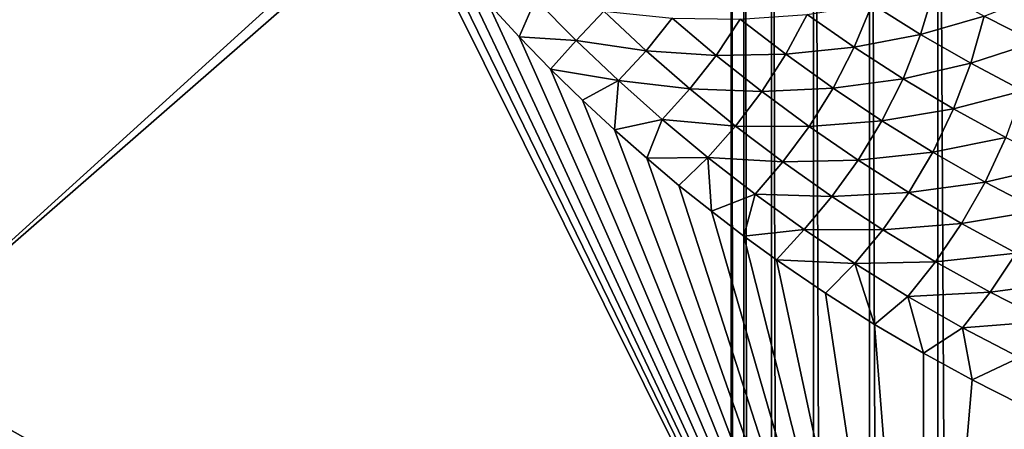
# Model space of a CAD drawing. Header units: millimetres. Extents: x -100 to 100, y -30 to 32.
# Tile 69 of 127: x -7.09 to -6.065, y 7.65 to 8.076. Entities that reach past the tile are written whole.
import ezdxf

# ---------------------------------------------------------------- set-up
doc = ezdxf.new("R2010")
doc.units = ezdxf.units.MM
doc.header["$LTSCALE"] = 81.481481
for name, color, linetype in [('3', 7, 'CONTINUOUS'), ('53', 7, 'CONTINUOUS'), ('6', 7, 'CONTINUOUS'), ('61', 7, 'CONTINUOUS'), ('62', 7, 'CONTINUOUS'), ('65', 7, 'CONTINUOUS'), ('67', 7, 'CONTINUOUS'), ('71', 7, 'CONTINUOUS'), ('75', 7, 'CONTINUOUS'), ('81', 7, 'CONTINUOUS'), ('83', 7, 'CONTINUOUS')]:
    doc.layers.add(name, color=color, linetype=linetype)

msp = doc.modelspace()

# ---------------------------------------------------------------- linework, layer by layer
at = {"layer": '3', "color": 7, "linetype": 'Continuous'}
for points in [[(-100, 30, -2), (100, 30, -2), (-100, -30, -2), (-100, 30, -2)], [(-100, -30, -2), (100, 30, -2), (100, -30, -2), (-100, -30, -2)]]:
    msp.add_3dface(points, dxfattribs=at)
at = {"layer": '53', "color": 7, "linetype": 'Continuous'}
for points in [[(79, 27.8, 669.2), (-79, 27.8, 669.2), (79, -27.8, 669.2), (79, 27.8, 669.2)], [(79, -27.8, 669.2), (-79, 27.8, 669.2), (-79, -27.8, 669.2), (79, -27.8, 669.2)]]:
    msp.add_3dface(points, dxfattribs=at)
at = {"layer": '6', "color": 7, "linetype": 'Continuous'}
for points in [[(-98, -28), (98, -28), (-98, 28), (-98, -28)], [(-98, 28), (98, -28), (98, 28), (-98, 28)]]:
    msp.add_3dface(points, dxfattribs=at)
at = {"layer": '61', "color": 7, "linetype": 'Continuous'}
for points in [[(51, 23, 14), (51, -23, 14), (-50, -23, 14), (51, 23, 14)], [(-50, 23, 14), (51, 23, 14), (-50, -23, 14), (-50, 23, 14)]]:
    msp.add_3dface(points, dxfattribs=at)
at = {"layer": '62', "color": 7, "linetype": 'Continuous'}
for points in [[(-50, -23, 18), (51, -23, 18), (-50, 23, 18), (-50, -23, 18)], [(-50, 23, 18), (51, -23, 18), (51, 23, 18), (-50, 23, 18)]]:
    msp.add_3dface(points, dxfattribs=at)
at = {"layer": '65', "linetype": 'Continuous'}
for points in [[(-38, 12, 3.1), (-38, -12, 3.1), (-6.0213, -10.1977, 3.1), (-38, 12, 3.1)], [(-6.3491, 9.4876, 3.1), (-38, 12, 3.1), (-6.3491, -9.4876, 3.1), (-6.3491, 9.4876, 3.1)], [(-6.3491, -9.4876, 3.1), (-38, 12, 3.1), (-6.3465, -9.6036, 3.1), (-6.3491, -9.4876, 3.1)], [(-6.3465, -9.6036, 3.1), (-38, 12, 3.1), (-6.3281, -9.7181, 3.1), (-6.3465, -9.6036, 3.1)], [(-6.3281, -9.7181, 3.1), (-38, 12, 3.1), (-6.2942, -9.8291, 3.1), (-6.3281, -9.7181, 3.1)], [(-6.2942, -9.8291, 3.1), (-38, 12, 3.1), (-6.2456, -9.9344, 3.1), (-6.2942, -9.8291, 3.1)], [(-6.2456, -9.9344, 3.1), (-38, 12, 3.1), (-6.1831, -10.0321, 3.1), (-6.2456, -9.9344, 3.1)], [(-6.1831, -10.0321, 3.1), (-38, 12, 3.1), (-6.1078, -10.1204, 3.1), (-6.1831, -10.0321, 3.1)], [(-6.1078, -10.1204, 3.1), (-38, 12, 3.1), (-6.0213, -10.1977, 3.1), (-6.1078, -10.1204, 3.1)], [(-6.3359, 9.3723, 3.1), (-6.3491, 9.4876, 3.1), (-6.3359, -9.3723, 3.1), (-6.3359, 9.3723, 3.1)], [(-6.3359, -9.3723, 3.1), (-6.3491, 9.4876, 3.1), (-6.3491, -9.4876, 3.1), (-6.3359, -9.3723, 3.1)], [(-6.3072, 9.2599, 3.1), (-6.3359, 9.3723, 3.1), (-6.3072, -9.2599, 3.1), (-6.3072, 9.2599, 3.1)], [(-6.3072, -9.2599, 3.1), (-6.3359, 9.3723, 3.1), (-6.3359, -9.3723, 3.1), (-6.3072, -9.2599, 3.1)], [(-6.2634, 9.1525, 3.1), (-6.3072, 9.2599, 3.1), (-6.2634, -9.1525, 3.1), (-6.2634, 9.1525, 3.1)], [(-6.2634, -9.1525, 3.1), (-6.3072, 9.2599, 3.1), (-6.3072, -9.2599, 3.1), (-6.2634, -9.1525, 3.1)], [(-6.2054, 9.052, 3.1), (-6.2634, 9.1525, 3.1), (-6.2054, -9.052, 3.1), (-6.2054, 9.052, 3.1)], [(-6.2054, -9.052, 3.1), (-6.2634, 9.1525, 3.1), (-6.2634, -9.1525, 3.1), (-6.2054, -9.052, 3.1)], [(-6.1343, 8.9604, 3.1), (-6.2054, 9.052, 3.1), (-6.1343, -8.9604, 3.1), (-6.1343, 8.9604, 3.1)], [(-6.1343, -8.9604, 3.1), (-6.2054, 9.052, 3.1), (-6.2054, -9.052, 3.1), (-6.1343, -8.9604, 3.1)], [(-6.0513, 8.8793, 3.1), (-6.1343, 8.9604, 3.1), (-6.0513, -8.8793, 3.1), (-6.0513, 8.8793, 3.1)], [(-6.0513, -8.8793, 3.1), (-6.1343, 8.9604, 3.1), (-6.1343, -8.9604, 3.1), (-6.0513, -8.8793, 3.1)]]:
    msp.add_3dface(points, dxfattribs=at)
at = {"layer": '67', "color": 253, "linetype": 'Continuous', "true_color": 0xaab4c3}
for points in [[(-7.2327, 7.7247, 8.8462), (-7.7044, 8.7635, 10.8), (-6.6982, 8.21, 8.8691), (-7.2327, 7.7247, 8.8462)], [(-6.6897, 8.1989, 8.8455), (-7.2327, 7.7247, 8.8462), (-6.6982, 8.21, 8.8691), (-6.6897, 8.1989, 8.8455)], [(-6.1487, 7.1118, 6.9428), (-7.2327, 7.7247, 8.8462), (-6.6897, 8.1989, 8.8455), (-6.1487, 7.1118, 6.9428)], [(-6.1487, 7.1118, 6.9428), (-6.6897, 8.1989, 8.8455), (-6.6609, 8.1627, 8.7669), (-6.1487, 7.1118, 6.9428)], [(-6.1487, 7.1118, 6.9428), (-6.6609, 8.1627, 8.7669), (-6.6318, 8.1278, 8.6901), (-6.1487, 7.1118, 6.9428)], [(-6.6024, 8.0942, 8.615), (-6.1487, 7.1118, 6.9428), (-6.6318, 8.1278, 8.6901), (-6.6024, 8.0942, 8.615)], [(-6.5699, 8.0587, 8.5345), (-6.1487, 7.1118, 6.9428), (-6.6024, 8.0942, 8.615), (-6.5699, 8.0587, 8.5345)], [(-6.5371, 8.025, 8.4563), (-6.1487, 7.1118, 6.9428), (-6.5699, 8.0587, 8.5345), (-6.5371, 8.025, 8.4563)], [(-6.5039, 7.9927, 8.38), (-6.1487, 7.1118, 6.9428), (-6.5371, 8.025, 8.4563), (-6.5039, 7.9927, 8.38)], [(-6.4706, 7.9619, 8.3057), (-6.1487, 7.1118, 6.9428), (-6.5039, 7.9927, 8.38), (-6.4706, 7.9619, 8.3057)], [(-6.4371, 7.9323, 8.2331), (-6.1487, 7.1118, 6.9428), (-6.4706, 7.9619, 8.3057), (-6.4371, 7.9323, 8.2331)], [(-6.4036, 7.9039, 8.1622), (-6.1487, 7.1118, 6.9428), (-6.4371, 7.9323, 8.2331), (-6.4036, 7.9039, 8.1622)], [(-6.3698, 7.8769, 8.0933), (-6.1487, 7.1118, 6.9428), (-6.4036, 7.9039, 8.1622), (-6.3698, 7.8769, 8.0933)], [(-6.336, 7.8511, 8.0261), (-6.1487, 7.1118, 6.9428), (-6.3698, 7.8769, 8.0933), (-6.336, 7.8511, 8.0261)], [(-6.3021, 7.8265, 7.9605), (-6.1487, 7.1118, 6.9428), (-6.336, 7.8511, 8.0261), (-6.3021, 7.8265, 7.9605)], [(-6.2512, 7.7916, 7.8651), (-6.1487, 7.1118, 6.9428), (-6.3021, 7.8265, 7.9605), (-6.2512, 7.7916, 7.8651)], [(-6.2001, 7.7592, 7.7732), (-6.1487, 7.1118, 6.9428), (-6.2512, 7.7916, 7.8651), (-6.2001, 7.7592, 7.7732)], [(-6.1491, 7.7292, 7.6849), (-6.1487, 7.1118, 6.9428), (-6.2001, 7.7592, 7.7732), (-6.1491, 7.7292, 7.6849)], [(-6.0983, 7.7013, 7.6001), (-6.1487, 7.1118, 6.9428), (-6.1491, 7.7292, 7.6849), (-6.0983, 7.7013, 7.6001)], [(-6.641, 6.6544, 6.9428), (-7.7423, 7.214, 8.8462), (-7.2327, 7.7247, 8.8462), (-6.641, 6.6544, 6.9428)], [(-6.1487, 7.1118, 6.9428), (-6.641, 6.6544, 6.9428), (-7.2327, 7.7247, 8.8462), (-6.1487, 7.1118, 6.9428)], [(-6.0478, 7.6757, 7.5187), (-6.1487, 7.1118, 6.9428), (-6.0983, 7.7013, 7.6001), (-6.0478, 7.6757, 7.5187)], [(-5.9976, 7.6523, 7.4409), (-6.1487, 7.1118, 6.9428), (-6.0478, 7.6757, 7.5187), (-5.9976, 7.6523, 7.4409)], [(-5.9477, 7.6308, 7.3661), (-6.1487, 7.1118, 6.9428), (-5.9976, 7.6523, 7.4409), (-5.9477, 7.6308, 7.3661)]]:
    msp.add_3dface(points, dxfattribs=at)
at = {"layer": '71', "color": 253, "linetype": 'Continuous', "true_color": 0xaab4c3}
for points in [[(-6.1521, 8.0612, 7.9564), (-6.2026, 8.0928, 8.0522), (-6.1378, 8.1091, 7.9463), (-6.1521, 8.0612, 7.9564)], [(-6.0861, 8.0803, 7.8514), (-6.1521, 8.0612, 7.9564), (-6.1378, 8.1091, 7.9463), (-6.0861, 8.0803, 7.8514)], [(-6.5699, 8.0587, 8.5345), (-6.6024, 8.0942, 8.615), (-6.5527, 8.098, 8.5641), (-6.5699, 8.0587, 8.5345)], [(-6.5105, 8.0549, 8.4639), (-6.5699, 8.0587, 8.5345), (-6.5527, 8.098, 8.5641), (-6.5105, 8.0549, 8.4639)], [(-6.5105, 8.0549, 8.4639), (-6.5527, 8.098, 8.5641), (-6.4819, 8.0852, 8.4631), (-6.5105, 8.0549, 8.4639)], [(-6.0327, 8.0531, 7.7572), (-6.0861, 8.0803, 7.8514), (-6.0243, 8.1046, 7.7445), (-6.0327, 8.0531, 7.7572)], [(-6.4378, 8.0442, 8.3638), (-6.5105, 8.0549, 8.4639), (-6.4819, 8.0852, 8.4631), (-6.4378, 8.0442, 8.3638)], [(-6.4378, 8.0442, 8.3638), (-6.4819, 8.0852, 8.4631), (-6.4108, 8.0782, 8.3617), (-6.4378, 8.0442, 8.3638)], [(-6.2212, 8.0478, 8.0599), (-6.2703, 8.082, 8.1565), (-6.2026, 8.0928, 8.0522), (-6.2212, 8.0478, 8.0599)], [(-6.1521, 8.0612, 7.9564), (-6.2212, 8.0478, 8.0599), (-6.2026, 8.0928, 8.0522), (-6.1521, 8.0612, 7.9564)], [(-6.3649, 8.0393, 8.2633), (-6.4378, 8.0442, 8.3638), (-6.4108, 8.0782, 8.3617), (-6.3649, 8.0393, 8.2633)], [(-6.3649, 8.0393, 8.2633), (-6.4108, 8.0782, 8.3617), (-6.3399, 8.0771, 8.2596), (-6.3649, 8.0393, 8.2633)], [(-6.2924, 8.0405, 8.1621), (-6.3649, 8.0393, 8.2633), (-6.3399, 8.0771, 8.2596), (-6.2924, 8.0405, 8.1621)], [(-6.2924, 8.0405, 8.1621), (-6.3399, 8.0771, 8.2596), (-6.2703, 8.082, 8.1565), (-6.2924, 8.0405, 8.1621)], [(-6.2212, 8.0478, 8.0599), (-6.2924, 8.0405, 8.1621), (-6.2703, 8.082, 8.1565), (-6.2212, 8.0478, 8.0599)], [(-6.0999, 8.0311, 7.8613), (-6.1521, 8.0612, 7.9564), (-6.0861, 8.0803, 7.8514), (-6.0999, 8.0311, 7.8613)], [(-6.0327, 8.0531, 7.7572), (-6.0999, 8.0311, 7.8613), (-6.0861, 8.0803, 7.8514), (-6.0327, 8.0531, 7.7572)], [(-6.5371, 8.025, 8.4563), (-6.5699, 8.0587, 8.5345), (-6.5105, 8.0549, 8.4639), (-6.5371, 8.025, 8.4563)], [(-6.4666, 8.0131, 8.3639), (-6.5371, 8.025, 8.4563), (-6.5105, 8.0549, 8.4639), (-6.4666, 8.0131, 8.3639)], [(-6.4666, 8.0131, 8.3639), (-6.5105, 8.0549, 8.4639), (-6.4378, 8.0442, 8.3638), (-6.4666, 8.0131, 8.3639)], [(-6.1704, 8.015, 7.9638), (-6.2212, 8.0478, 8.0599), (-6.1521, 8.0612, 7.9564), (-6.1704, 8.015, 7.9638)], [(-6.0999, 8.0311, 7.8613), (-6.1704, 8.015, 7.9638), (-6.1521, 8.0612, 7.9564), (-6.0999, 8.0311, 7.8613)], [(-6.3921, 8.0043, 8.2648), (-6.4666, 8.0131, 8.3639), (-6.4378, 8.0442, 8.3638), (-6.3921, 8.0043, 8.2648)], [(-6.3921, 8.0043, 8.2648), (-6.4378, 8.0442, 8.3638), (-6.3649, 8.0393, 8.2633), (-6.3921, 8.0043, 8.2648)], [(-6.2432, 8.0051, 8.065), (-6.2924, 8.0405, 8.1621), (-6.2212, 8.0478, 8.0599), (-6.2432, 8.0051, 8.065)], [(-6.1704, 8.015, 7.9638), (-6.2432, 8.0051, 8.065), (-6.2212, 8.0478, 8.0599), (-6.1704, 8.015, 7.9638)], [(-6.0459, 8.0025, 7.7669), (-6.0999, 8.0311, 7.8613), (-6.0327, 8.0531, 7.7572), (-6.0459, 8.0025, 7.7669)], [(-6.3174, 8.0016, 8.1652), (-6.3921, 8.0043, 8.2648), (-6.3649, 8.0393, 8.2633), (-6.3174, 8.0016, 8.1652)], [(-6.3174, 8.0016, 8.1652), (-6.3649, 8.0393, 8.2633), (-6.2924, 8.0405, 8.1621), (-6.3174, 8.0016, 8.1652)], [(-6.2432, 8.0051, 8.065), (-6.3174, 8.0016, 8.1652), (-6.2924, 8.0405, 8.1621), (-6.2432, 8.0051, 8.065)], [(-6.5039, 7.9927, 8.38), (-6.5371, 8.025, 8.4563), (-6.4666, 8.0131, 8.3639), (-6.5039, 7.9927, 8.38)], [(-6.1179, 7.9836, 7.8683), (-6.1704, 8.015, 7.9638), (-6.0999, 8.0311, 7.8613), (-6.1179, 7.9836, 7.8683)], [(-6.0459, 8.0025, 7.7669), (-6.1179, 7.9836, 7.8683), (-6.0999, 8.0311, 7.8613), (-6.0459, 8.0025, 7.7669)], [(-6.4706, 7.9619, 8.3057), (-6.5039, 7.9927, 8.38), (-6.4666, 8.0131, 8.3639), (-6.4706, 7.9619, 8.3057)], [(-6.4209, 7.9724, 8.2643), (-6.4706, 7.9619, 8.3057), (-6.4666, 8.0131, 8.3639), (-6.4209, 7.9724, 8.2643)], [(-6.4209, 7.9724, 8.2643), (-6.4666, 8.0131, 8.3639), (-6.3921, 8.0043, 8.2648), (-6.4209, 7.9724, 8.2643)], [(-6.1923, 7.9711, 7.9684), (-6.2432, 8.0051, 8.065), (-6.1704, 8.015, 7.9638), (-6.1923, 7.9711, 7.9684)], [(-6.1179, 7.9836, 7.8683), (-6.1923, 7.9711, 7.9684), (-6.1704, 8.015, 7.9638), (-6.1179, 7.9836, 7.8683)], [(-6.3446, 7.9657, 8.1662), (-6.4209, 7.9724, 8.2643), (-6.3921, 8.0043, 8.2648), (-6.3446, 7.9657, 8.1662)], [(-6.3446, 7.9657, 8.1662), (-6.3921, 8.0043, 8.2648), (-6.3174, 8.0016, 8.1652), (-6.3446, 7.9657, 8.1662)], [(-6.2682, 7.9652, 8.0676), (-6.3174, 8.0016, 8.1652), (-6.2432, 8.0051, 8.065), (-6.2682, 7.9652, 8.0676)], [(-6.1923, 7.9711, 7.9684), (-6.2682, 7.9652, 8.0676), (-6.2432, 8.0051, 8.065), (-6.1923, 7.9711, 7.9684)], [(-6.0635, 7.9537, 7.7735), (-6.1179, 7.9836, 7.8683), (-6.0459, 8.0025, 7.7669), (-6.0635, 7.9537, 7.7735)], [(-6.2682, 7.9652, 8.0676), (-6.3446, 7.9657, 8.1662), (-6.3174, 8.0016, 8.1652), (-6.2682, 7.9652, 8.0676)], [(-6.1395, 7.9385, 7.8724), (-6.1923, 7.9711, 7.9684), (-6.1179, 7.9836, 7.8683), (-6.1395, 7.9385, 7.8724)], [(-6.0635, 7.9537, 7.7735), (-6.1395, 7.9385, 7.8724), (-6.1179, 7.9836, 7.8683), (-6.0635, 7.9537, 7.7735)], [(-6.4371, 7.9323, 8.2331), (-6.4706, 7.9619, 8.3057), (-6.4209, 7.9724, 8.2643), (-6.4371, 7.9323, 8.2331)], [(-6.3736, 7.933, 8.165), (-6.4371, 7.9323, 8.2331), (-6.4209, 7.9724, 8.2643), (-6.3736, 7.933, 8.165)], [(-6.3736, 7.933, 8.165), (-6.4209, 7.9724, 8.2643), (-6.3446, 7.9657, 8.1662), (-6.3736, 7.933, 8.165)], [(-6.2954, 7.9283, 8.0679), (-6.3736, 7.933, 8.165), (-6.3446, 7.9657, 8.1662), (-6.2954, 7.9283, 8.0679)], [(-6.2954, 7.9283, 8.0679), (-6.3446, 7.9657, 8.1662), (-6.2682, 7.9652, 8.0676), (-6.2954, 7.9283, 8.0679)], [(-6.2171, 7.9301, 7.9705), (-6.2954, 7.9283, 8.0679), (-6.2682, 7.9652, 8.0676), (-6.2171, 7.9301, 7.9705)], [(-6.2171, 7.9301, 7.9705), (-6.2682, 7.9652, 8.0676), (-6.1923, 7.9711, 7.9684), (-6.2171, 7.9301, 7.9705)], [(-6.1395, 7.9385, 7.8724), (-6.2171, 7.9301, 7.9705), (-6.1923, 7.9711, 7.9684), (-6.1395, 7.9385, 7.8724)], [(-6.0848, 7.9074, 7.777), (-6.1395, 7.9385, 7.8724), (-6.0635, 7.9537, 7.7735), (-6.0848, 7.9074, 7.777)], [(-6.0072, 7.9254, 7.6793), (-6.0848, 7.9074, 7.777), (-6.0635, 7.9537, 7.7735), (-6.0072, 7.9254, 7.6793)], [(-6.4036, 7.9039, 8.1622), (-6.4371, 7.9323, 8.2331), (-6.3736, 7.933, 8.165), (-6.4036, 7.9039, 8.1622)], [(-6.3698, 7.8769, 8.0933), (-6.4036, 7.9039, 8.1622), (-6.3736, 7.933, 8.165), (-6.3698, 7.8769, 8.0933)], [(-6.3244, 7.8948, 8.066), (-6.3698, 7.8769, 8.0933), (-6.3736, 7.933, 8.165), (-6.3244, 7.8948, 8.066)], [(-6.3244, 7.8948, 8.066), (-6.3736, 7.933, 8.165), (-6.2954, 7.9283, 8.0679), (-6.3244, 7.8948, 8.066)], [(-6.1642, 7.8964, 7.8738), (-6.2171, 7.9301, 7.9705), (-6.1395, 7.9385, 7.8724), (-6.1642, 7.8964, 7.8738)], [(-6.0848, 7.9074, 7.777), (-6.1642, 7.8964, 7.8738), (-6.1395, 7.9385, 7.8724), (-6.0848, 7.9074, 7.777)], [(-6.2444, 7.8923, 7.97), (-6.3244, 7.8948, 8.066), (-6.2954, 7.9283, 8.0679), (-6.2444, 7.8923, 7.97)], [(-6.2444, 7.8923, 7.97), (-6.2954, 7.9283, 8.0679), (-6.2171, 7.9301, 7.9705), (-6.2444, 7.8923, 7.97)], [(-6.1642, 7.8964, 7.8738), (-6.2444, 7.8923, 7.97), (-6.2171, 7.9301, 7.9705), (-6.1642, 7.8964, 7.8738)], [(-6.0283, 7.8778, 7.6822), (-6.0848, 7.9074, 7.777), (-6.0072, 7.9254, 7.6793), (-6.0283, 7.8778, 7.6822)], [(-6.1094, 7.8641, 7.7777), (-6.1642, 7.8964, 7.8738), (-6.0848, 7.9074, 7.777), (-6.1094, 7.8641, 7.7777)], [(-6.0283, 7.8778, 7.6822), (-6.1094, 7.8641, 7.7777), (-6.0848, 7.9074, 7.777), (-6.0283, 7.8778, 7.6822)], [(-6.336, 7.8511, 8.0261), (-6.3698, 7.8769, 8.0933), (-6.3244, 7.8948, 8.066), (-6.336, 7.8511, 8.0261)], [(-6.2734, 7.8579, 7.9674), (-6.336, 7.8511, 8.0261), (-6.3244, 7.8948, 8.066), (-6.2734, 7.8579, 7.9674)], [(-6.2734, 7.8579, 7.9674), (-6.3244, 7.8948, 8.066), (-6.2444, 7.8923, 7.97), (-6.2734, 7.8579, 7.9674)], [(-6.1914, 7.8576, 7.8726), (-6.2734, 7.8579, 7.9674), (-6.2444, 7.8923, 7.97), (-6.1914, 7.8576, 7.8726)], [(-6.1914, 7.8576, 7.8726), (-6.2444, 7.8923, 7.97), (-6.1642, 7.8964, 7.8738), (-6.1914, 7.8576, 7.8726)], [(-6.1094, 7.8641, 7.7777), (-6.1914, 7.8576, 7.8726), (-6.1642, 7.8964, 7.8738), (-6.1094, 7.8641, 7.7777)], [(-6.0526, 7.8334, 7.6821), (-6.1094, 7.8641, 7.7777), (-6.0283, 7.8778, 7.6822), (-6.0526, 7.8334, 7.6821)], [(-6.1365, 7.8243, 7.7757), (-6.1914, 7.8576, 7.8726), (-6.1094, 7.8641, 7.7777), (-6.1365, 7.8243, 7.7757)], [(-6.0526, 7.8334, 7.6821), (-6.1365, 7.8243, 7.7757), (-6.1094, 7.8641, 7.7777), (-6.0526, 7.8334, 7.6821)], [(-6.3021, 7.8265, 7.9605), (-6.336, 7.8511, 8.0261), (-6.2734, 7.8579, 7.9674), (-6.3021, 7.8265, 7.9605)], [(-6.2205, 7.8224, 7.8692), (-6.3021, 7.8265, 7.9605), (-6.2734, 7.8579, 7.9674), (-6.2205, 7.8224, 7.8692)], [(-6.2205, 7.8224, 7.8692), (-6.2734, 7.8579, 7.9674), (-6.1914, 7.8576, 7.8726), (-6.2205, 7.8224, 7.8692)], [(-6.1365, 7.8243, 7.7757), (-6.2205, 7.8224, 7.8692), (-6.1914, 7.8576, 7.8726), (-6.1365, 7.8243, 7.7757)], [(-6.0796, 7.7926, 7.6793), (-6.1365, 7.8243, 7.7757), (-6.0526, 7.8334, 7.6821), (-6.0796, 7.7926, 7.6793)], [(-5.9938, 7.8043, 7.5872), (-6.0796, 7.7926, 7.6793), (-6.0526, 7.8334, 7.6821), (-5.9938, 7.8043, 7.5872)], [(-6.2512, 7.7916, 7.8651), (-6.3021, 7.8265, 7.9605), (-6.2205, 7.8224, 7.8692), (-6.2512, 7.7916, 7.8651)], [(-6.2001, 7.7592, 7.7732), (-6.2512, 7.7916, 7.8651), (-6.2205, 7.8224, 7.8692), (-6.2001, 7.7592, 7.7732)], [(-6.1655, 7.7883, 7.7714), (-6.2205, 7.8224, 7.8692), (-6.1365, 7.8243, 7.7757), (-6.1655, 7.7883, 7.7714)], [(-6.1655, 7.7883, 7.7714), (-6.2001, 7.7592, 7.7732), (-6.2205, 7.8224, 7.8692), (-6.1655, 7.7883, 7.7714)], [(-6.0796, 7.7926, 7.6793), (-6.1655, 7.7883, 7.7714), (-6.1365, 7.8243, 7.7757), (-6.0796, 7.7926, 7.6793)], [(-6.0205, 7.7625, 7.5835), (-6.0796, 7.7926, 7.6793), (-5.9938, 7.8043, 7.5872), (-6.0205, 7.7625, 7.5835)], [(-6.1491, 7.7292, 7.6849), (-6.2001, 7.7592, 7.7732), (-6.1655, 7.7883, 7.7714), (-6.1491, 7.7292, 7.6849)], [(-6.1085, 7.7557, 7.674), (-6.1655, 7.7883, 7.7714), (-6.0796, 7.7926, 7.6793), (-6.1085, 7.7557, 7.674)], [(-6.1085, 7.7557, 7.674), (-6.1491, 7.7292, 7.6849), (-6.1655, 7.7883, 7.7714), (-6.1085, 7.7557, 7.674)], [(-6.0205, 7.7625, 7.5835), (-6.1085, 7.7557, 7.674), (-6.0796, 7.7926, 7.6793), (-6.0205, 7.7625, 7.5835)], [(-6.0493, 7.7247, 7.5772), (-6.1085, 7.7557, 7.674), (-6.0205, 7.7625, 7.5835), (-6.0493, 7.7247, 7.5772)], [(-6.0983, 7.7013, 7.6001), (-6.1491, 7.7292, 7.6849), (-6.1085, 7.7557, 7.674), (-6.0983, 7.7013, 7.6001)], [(-6.0493, 7.7247, 7.5772), (-6.0983, 7.7013, 7.6001), (-6.1085, 7.7557, 7.674), (-6.0493, 7.7247, 7.5772)], [(-6.0478, 7.6757, 7.5187), (-6.0983, 7.7013, 7.6001), (-6.0493, 7.7247, 7.5772), (-6.0478, 7.6757, 7.5187)]]:
    msp.add_3dface(points, dxfattribs=at)
at = {"layer": '75', "linetype": 'Continuous'}
for points in [[(-79.5, -27.2149, 665.5), (-79.5, 29, 665.5), (79.5, 29, 665.5), (-79.5, -27.2149, 665.5)], [(79.5, -27.2149, 665.5), (-79.5, -27.2149, 665.5), (79.5, 29, 665.5), (79.5, -27.2149, 665.5)]]:
    msp.add_3dface(points, dxfattribs=at)
at = {"layer": '81', "linetype": 'Continuous'}
for points in [[(-79.5, 28.2149, 21.1358), (-60.3283, 28.1015, 22.3833), (79.5, -30.2026, 663.7284), (-79.5, 28.2149, 21.1358)], [(-79.5, -30.2026, 663.7284), (-79.5, 28.2149, 21.1358), (79.5, -30.2026, 663.7284), (-79.5, -30.2026, 663.7284)], [(-60.3283, 28.1015, 22.3833), (-60.1717, 28.1015, 22.3833), (79.5, -30.2026, 663.7284), (-60.3283, 28.1015, 22.3833)], [(-60.1717, 28.1015, 22.3833), (60.1717, 28.1015, 22.3833), (79.5, -30.2026, 663.7284), (-60.1717, 28.1015, 22.3833)]]:
    msp.add_3dface(points, dxfattribs=at)
at = {"layer": '83', "linetype": 'Continuous'}
for points in [[(79.5, 29.7088, 21.2716), (60.3398, 29.6078, 22.3826), (-79.5, -28.7087, 663.8642), (79.5, 29.7088, 21.2716)], [(79.5, -28.7087, 663.8642), (79.5, 29.7088, 21.2716), (-79.5, -28.7087, 663.8642), (79.5, -28.7087, 663.8642)], [(60.3398, 29.6078, 22.3826), (60.1823, 29.6076, 22.384), (-79.5, -28.7087, 663.8642), (60.3398, 29.6078, 22.3826)], [(60.1823, 29.6076, 22.384), (-60.1823, 29.6076, 22.384), (-79.5, -28.7087, 663.8642), (60.1823, 29.6076, 22.384)]]:
    msp.add_3dface(points, dxfattribs=at)

doc.saveas('drawing.dxf')
